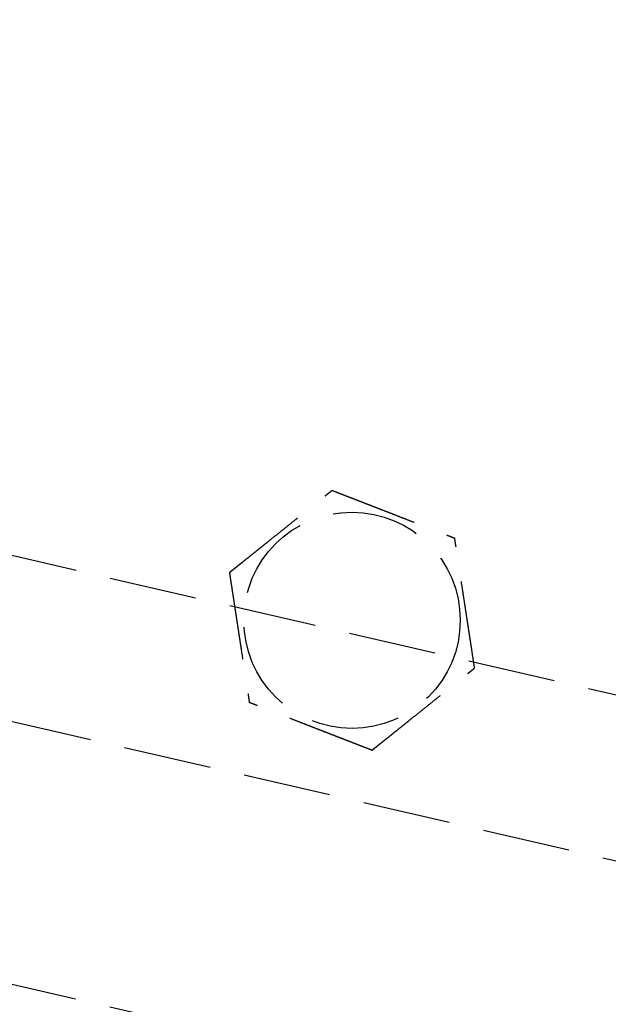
# Model space of a CAD drawing. Header units: millimetres. Extents: x 42975 to 708721, y 118172 to 172014.
# Tile 187 of 256: x 338282 to 338315, y 147699 to 147755. Entities that reach past the tile are written whole.
import ezdxf

# ---------------------------------------------------------------- set-up
doc = ezdxf.new("R2010")
doc.units = ezdxf.units.MM
doc.linetypes.add('ГТО-1 Пунктир', pattern=[7, 5, -2])
doc.layers.add('ГТО-2_Размеры_035', color=2, linetype='Continuous', lineweight=35)
doc.layers.add('ОГОС_Пунктир_025', color=151, linetype='ГТО-1 Пунктир', lineweight=25)

# ---------------------------------------------------------------- blocks, each defined once
blk = doc.blocks.new('ОГСО_Затвор_План')
at = {"layer": 'ОГОС_Пунктир_025'}
for p, q in [((-804.171, -137.499), (-1174.17, -137.499)), ((-804.171, -137.499), (-1174.17, -137.499)), ((-1023.67, -152.101), (-904.17, -152.101))]:
    blk.add_line(p, q, dxfattribs=at)
blk.add_lwpolyline([(-877.928, -175.75), (-1127.151, -175.809, -0.414283), (-1137.153, -165.809), (-1137.153, -138.25, -0.414214), (-1127.153, -128.25), (-877.928, -128.25)], format="xyb", dxfattribs=at)
blk.add_circle((-924.17, -127.499), 6.172, dxfattribs=at)
blk.add_circle((-924.17, -127.499), 6.172, dxfattribs=at)
for points, knots in [([(-931.597, -126.417), (-931.596, -126.416), (-931.595, -126.413), (-931.592, -126.41), (-931.588, -126.405), (-931.584, -126.4), (-931.579, -126.393), (-931.572, -126.385), (-931.564, -126.374), (-931.554, -126.362), (-931.544, -126.349), (-931.532, -126.334), (-931.519, -126.318), (-931.502, -126.296), (-931.481, -126.269), (-931.455, -126.237), (-931.428, -126.202), (-931.399, -126.166), (-931.369, -126.128), (-931.333, -126.083), (-931.291, -126.029), (-931.243, -125.968), (-931.193, -125.904), (-931.141, -125.839), (-931.089, -125.773), (-931.036, -125.706), (-930.96, -125.61), (-930.861, -125.484), (-930.739, -125.33), (-930.616, -125.173), (-930.491, -125.015), (-930.365, -124.856), (-930.239, -124.697), (-930.112, -124.536), (-929.986, -124.376), (-929.803, -124.144), (-929.565, -123.843), (-929.232, -123.421), (-928.859, -122.948), (-928.543, -122.549), (-928.326, -122.273), (-928.206, -122.122), (-928.087, -121.971), (-927.969, -121.821), (-927.851, -121.672), (-927.735, -121.525), (-927.635, -121.398), (-927.55, -121.291), (-927.482, -121.204), (-927.415, -121.119), (-927.358, -121.047), (-927.311, -120.988), (-927.275, -120.942), (-927.239, -120.897), (-927.205, -120.854), (-927.172, -120.811), (-927.14, -120.771), (-927.112, -120.736), (-927.088, -120.706), (-927.069, -120.681), (-927.05, -120.658), (-927.033, -120.636), (-927.017, -120.615), (-927.002, -120.597), (-926.99, -120.582), (-926.98, -120.568), (-926.971, -120.557), (-926.963, -120.547), (-926.956, -120.539), (-926.952, -120.533), (-926.949, -120.529), (-926.947, -120.527), (-926.947, -120.526), (-926.946, -120.526)], [0, 0, 0, 0, 0.004182, 0.008796, 0.014274, 0.021049, 0.029551, 0.040213, 0.053193, 0.068473, 0.085817, 0.104993, 0.125765, 0.147899, 0.186716, 0.228314, 0.272433, 0.318812, 0.367192, 0.417311, 0.492942, 0.57135, 0.652175, 0.735056, 0.819633, 0.905547, 0.992437, 1.187015, 1.384221, 1.583667, 1.784961, 1.987716, 2.191541, 2.396048, 2.600847, 2.805548, 3.279755, 3.752759, 4.418911, 5.086096, 5.279547, 5.472711, 5.665165, 5.856488, 6.046255, 6.234045, 6.419434, 6.531413, 6.64193, 6.75058, 6.856957, 6.916901, 6.975705, 7.033118, 7.088883, 7.142748, 7.194459, 7.243763, 7.276857, 7.308463, 7.338412, 7.366534, 7.392658, 7.416614, 7.435447, 7.452366, 7.467208, 7.479807, 7.489999, 7.497619, 7.502504, 7.504452, 7.505541, 7.505541, 7.505541, 7.505541]), ([(-931.597, -126.417), (-931.596, -126.416), (-931.595, -126.413), (-931.592, -126.41), (-931.588, -126.405), (-931.584, -126.4), (-931.579, -126.393), (-931.572, -126.385), (-931.564, -126.374), (-931.554, -126.362), (-931.544, -126.349), (-931.532, -126.334), (-931.519, -126.318), (-931.502, -126.296), (-931.481, -126.269), (-931.455, -126.237), (-931.428, -126.202), (-931.399, -126.166), (-931.369, -126.128), (-931.333, -126.083), (-931.291, -126.029), (-931.243, -125.968), (-931.193, -125.904), (-931.141, -125.839), (-931.089, -125.773), (-931.036, -125.706), (-930.96, -125.61), (-930.861, -125.484), (-930.739, -125.33), (-930.616, -125.173), (-930.491, -125.015), (-930.365, -124.856), (-930.239, -124.697), (-930.112, -124.536), (-929.986, -124.376), (-929.803, -124.144), (-929.565, -123.843), (-929.232, -123.421), (-928.859, -122.948), (-928.543, -122.549), (-928.326, -122.273), (-928.206, -122.122), (-928.087, -121.971), (-927.969, -121.821), (-927.851, -121.672), (-927.735, -121.525), (-927.635, -121.398), (-927.55, -121.291), (-927.482, -121.204), (-927.415, -121.119), (-927.358, -121.047), (-927.311, -120.988), (-927.275, -120.942), (-927.239, -120.897), (-927.205, -120.854), (-927.172, -120.811), (-927.14, -120.771), (-927.112, -120.736), (-927.088, -120.706), (-927.069, -120.681), (-927.05, -120.658), (-927.033, -120.636), (-927.017, -120.615), (-927.002, -120.597), (-926.99, -120.582), (-926.98, -120.568), (-926.971, -120.557), (-926.963, -120.547), (-926.956, -120.539), (-926.952, -120.533), (-926.949, -120.529), (-926.947, -120.527), (-926.947, -120.526), (-926.946, -120.526)], [0, 0, 0, 0, 0.004182, 0.008796, 0.014274, 0.021049, 0.029551, 0.040213, 0.053193, 0.068473, 0.085817, 0.104993, 0.125765, 0.147899, 0.186716, 0.228314, 0.272433, 0.318812, 0.367192, 0.417311, 0.492942, 0.57135, 0.652175, 0.735056, 0.819633, 0.905547, 0.992437, 1.187015, 1.384221, 1.583667, 1.784961, 1.987716, 2.191541, 2.396048, 2.600847, 2.805548, 3.279755, 3.752759, 4.418911, 5.086096, 5.279547, 5.472711, 5.665165, 5.856488, 6.046255, 6.234045, 6.419434, 6.531413, 6.64193, 6.75058, 6.856957, 6.916901, 6.975705, 7.033118, 7.088883, 7.142748, 7.194459, 7.243763, 7.276857, 7.308463, 7.338412, 7.366534, 7.392658, 7.416614, 7.435447, 7.452366, 7.467208, 7.479807, 7.489999, 7.497619, 7.502504, 7.504452, 7.505541, 7.505541, 7.505541, 7.505541]), ([(-926.946, -120.526), (-926.945, -120.526), (-926.943, -120.527), (-926.939, -120.527), (-926.934, -120.528), (-926.929, -120.529), (-926.922, -120.53), (-926.915, -120.531), (-926.905, -120.532), (-926.894, -120.534), (-926.881, -120.536), (-926.867, -120.538), (-926.851, -120.54), (-926.834, -120.542), (-926.815, -120.545), (-926.793, -120.548), (-926.767, -120.552), (-926.736, -120.557), (-926.704, -120.561), (-926.671, -120.566), (-926.636, -120.571), (-926.6, -120.577), (-926.563, -120.582), (-926.518, -120.588), (-926.466, -120.596), (-926.405, -120.605), (-926.343, -120.614), (-926.28, -120.623), (-926.215, -120.633), (-926.149, -120.642), (-926.082, -120.652), (-926.015, -120.662), (-925.916, -120.676), (-925.785, -120.695), (-925.621, -120.719), (-925.456, -120.743), (-925.289, -120.768), (-925.122, -120.792), (-924.953, -120.817), (-924.784, -120.841), (-924.614, -120.866), (-924.444, -120.891), (-924.273, -120.916), (-924.034, -120.95), (-923.727, -120.995), (-923.351, -121.05), (-922.976, -121.105), (-922.555, -121.166), (-922.087, -121.234), (-921.701, -121.291), (-921.445, -121.328), (-921.318, -121.346), (-921.192, -121.365), (-921.066, -121.383), (-920.942, -121.401), (-920.818, -121.419), (-920.695, -121.437), (-920.574, -121.455), (-920.466, -121.471), (-920.373, -121.484), (-920.294, -121.496), (-920.217, -121.507), (-920.14, -121.518), (-920.075, -121.528), (-920.019, -121.536), (-919.974, -121.542), (-919.93, -121.549), (-919.887, -121.555), (-919.846, -121.561), (-919.806, -121.567), (-919.767, -121.572), (-919.734, -121.577), (-919.705, -121.582), (-919.681, -121.585), (-919.658, -121.588), (-919.637, -121.591), (-919.617, -121.594), (-919.599, -121.597), (-919.583, -121.599), (-919.569, -121.601), (-919.557, -121.603), (-919.547, -121.605), (-919.538, -121.606), (-919.531, -121.607), (-919.526, -121.608), (-919.522, -121.608), (-919.52, -121.608), (-919.52, -121.609), (-919.519, -121.609)], [0, 0, 0, 0, 0.003646, 0.007568, 0.012043, 0.017347, 0.023757, 0.031549, 0.041, 0.052271, 0.06531, 0.079964, 0.096078, 0.113498, 0.132072, 0.151644, 0.181004, 0.211968, 0.244426, 0.278268, 0.313382, 0.349658, 0.386984, 0.425251, 0.484866, 0.546217, 0.60913, 0.673436, 0.738961, 0.805533, 0.872981, 0.941134, 1.009817, 1.173364, 1.338708, 1.505641, 1.673955, 1.843445, 2.0139, 2.185115, 2.356881, 2.52899, 2.701235, 2.873409, 3.253803, 3.633193, 4.011945, 4.390427, 4.911085, 5.431743, 5.559879, 5.687814, 5.815361, 5.942329, 6.068531, 6.193776, 6.317876, 6.440642, 6.561884, 6.6427, 6.722523, 6.80114, 6.878337, 6.953902, 7.000479, 7.046165, 7.090802, 7.13423, 7.176288, 7.216817, 7.255657, 7.292648, 7.318041, 7.34229, 7.365294, 7.38695, 7.407156, 7.42581, 7.44281, 7.456046, 7.467889, 7.478247, 7.487031, 7.494151, 7.499515, 7.503035, 7.504639, 7.505537, 7.505537, 7.505537, 7.505537]), ([(-926.946, -120.526), (-926.945, -120.526), (-926.943, -120.527), (-926.939, -120.527), (-926.934, -120.528), (-926.929, -120.529), (-926.922, -120.53), (-926.915, -120.531), (-926.905, -120.532), (-926.894, -120.534), (-926.881, -120.536), (-926.867, -120.538), (-926.851, -120.54), (-926.834, -120.542), (-926.815, -120.545), (-926.793, -120.548), (-926.767, -120.552), (-926.736, -120.557), (-926.704, -120.561), (-926.671, -120.566), (-926.636, -120.571), (-926.6, -120.577), (-926.563, -120.582), (-926.518, -120.588), (-926.466, -120.596), (-926.405, -120.605), (-926.343, -120.614), (-926.28, -120.623), (-926.215, -120.633), (-926.149, -120.642), (-926.082, -120.652), (-926.015, -120.662), (-925.916, -120.676), (-925.785, -120.695), (-925.621, -120.719), (-925.456, -120.743), (-925.289, -120.768), (-925.122, -120.792), (-924.953, -120.817), (-924.784, -120.841), (-924.614, -120.866), (-924.444, -120.891), (-924.273, -120.916), (-924.034, -120.95), (-923.727, -120.995), (-923.351, -121.05), (-922.976, -121.105), (-922.555, -121.166), (-922.087, -121.234), (-921.701, -121.291), (-921.445, -121.328), (-921.318, -121.346), (-921.192, -121.365), (-921.066, -121.383), (-920.942, -121.401), (-920.818, -121.419), (-920.695, -121.437), (-920.574, -121.455), (-920.466, -121.471), (-920.373, -121.484), (-920.294, -121.496), (-920.217, -121.507), (-920.14, -121.518), (-920.075, -121.528), (-920.019, -121.536), (-919.974, -121.542), (-919.93, -121.549), (-919.887, -121.555), (-919.846, -121.561), (-919.806, -121.567), (-919.767, -121.572), (-919.734, -121.577), (-919.705, -121.582), (-919.681, -121.585), (-919.658, -121.588), (-919.637, -121.591), (-919.617, -121.594), (-919.599, -121.597), (-919.583, -121.599), (-919.569, -121.601), (-919.557, -121.603), (-919.547, -121.605), (-919.538, -121.606), (-919.531, -121.607), (-919.526, -121.608), (-919.522, -121.608), (-919.52, -121.608), (-919.52, -121.609), (-919.519, -121.609)], [0, 0, 0, 0, 0.003646, 0.007568, 0.012043, 0.017347, 0.023757, 0.031549, 0.041, 0.052271, 0.06531, 0.079964, 0.096078, 0.113498, 0.132072, 0.151644, 0.181004, 0.211968, 0.244426, 0.278268, 0.313382, 0.349658, 0.386984, 0.425251, 0.484866, 0.546217, 0.60913, 0.673436, 0.738961, 0.805533, 0.872981, 0.941134, 1.009817, 1.173364, 1.338708, 1.505641, 1.673955, 1.843445, 2.0139, 2.185115, 2.356881, 2.52899, 2.701235, 2.873409, 3.253803, 3.633193, 4.011945, 4.390427, 4.911085, 5.431743, 5.559879, 5.687814, 5.815361, 5.942329, 6.068531, 6.193776, 6.317876, 6.440642, 6.561884, 6.6427, 6.722523, 6.80114, 6.878337, 6.953902, 7.000479, 7.046165, 7.090802, 7.13423, 7.176288, 7.216817, 7.255657, 7.292648, 7.318041, 7.34229, 7.365294, 7.38695, 7.407156, 7.42581, 7.44281, 7.456046, 7.467889, 7.478247, 7.487031, 7.494151, 7.499515, 7.503035, 7.504639, 7.505537, 7.505537, 7.505537, 7.505537]), ([(-916.743, -128.582), (-916.744, -128.581), (-916.745, -128.578), (-916.746, -128.575), (-916.748, -128.57), (-916.75, -128.565), (-916.752, -128.559), (-916.755, -128.552), (-916.759, -128.543), (-916.763, -128.533), (-916.768, -128.521), (-916.773, -128.507), (-916.779, -128.492), (-916.785, -128.476), (-916.792, -128.459), (-916.801, -128.438), (-916.81, -128.413), (-916.822, -128.384), (-916.834, -128.354), (-916.846, -128.323), (-916.859, -128.29), (-916.873, -128.257), (-916.886, -128.222), (-916.903, -128.18), (-916.923, -128.131), (-916.945, -128.074), (-916.969, -128.016), (-916.992, -127.956), (-917.017, -127.895), (-917.041, -127.833), (-917.066, -127.771), (-917.091, -127.707), (-917.128, -127.614), (-917.177, -127.491), (-917.239, -127.338), (-917.3, -127.183), (-917.363, -127.026), (-917.425, -126.869), (-917.488, -126.711), (-917.551, -126.552), (-917.615, -126.392), (-917.679, -126.232), (-917.742, -126.072), (-917.832, -125.848), (-917.947, -125.559), (-918.087, -125.207), (-918.227, -124.855), (-918.385, -124.459), (-918.56, -124.019), (-918.706, -123.652), (-918.806, -123.402), (-918.859, -123.268), (-918.912, -123.135), (-918.964, -123.003), (-919.017, -122.871), (-919.068, -122.741), (-919.12, -122.613), (-919.163, -122.503), (-919.2, -122.411), (-919.229, -122.336), (-919.259, -122.263), (-919.287, -122.192), (-919.312, -122.13), (-919.332, -122.078), (-919.349, -122.036), (-919.366, -121.994), (-919.382, -121.954), (-919.397, -121.915), (-919.412, -121.877), (-919.427, -121.841), (-919.439, -121.81), (-919.45, -121.783), (-919.459, -121.761), (-919.467, -121.739), (-919.475, -121.719), (-919.483, -121.7), (-919.49, -121.683), (-919.496, -121.668), (-919.501, -121.655), (-919.505, -121.644), (-919.509, -121.634), (-919.512, -121.626), (-919.515, -121.62), (-919.517, -121.615), (-919.518, -121.612), (-919.519, -121.61), (-919.519, -121.609), (-919.519, -121.609)], [0, 0, 0, 0, 0.00365, 0.007576, 0.012055, 0.017363, 0.023776, 0.03157, 0.041022, 0.052294, 0.065332, 0.079984, 0.096097, 0.113515, 0.132087, 0.151657, 0.181016, 0.211981, 0.24444, 0.278282, 0.313398, 0.349675, 0.387004, 0.425272, 0.484886, 0.546235, 0.609147, 0.673449, 0.738971, 0.80554, 0.872985, 0.941133, 1.009814, 1.173359, 1.338702, 1.505635, 1.673951, 1.843441, 2.013898, 2.185115, 2.356883, 2.528994, 2.701242, 2.873418, 3.253811, 3.6332, 4.011952, 4.390432, 4.911089, 5.431746, 5.575887, 5.719745, 5.863051, 6.005536, 6.14693, 6.286965, 6.425372, 6.561882, 6.642702, 6.72253, 6.801151, 6.878353, 6.953922, 7.000498, 7.046184, 7.09082, 7.134246, 7.176303, 7.21683, 7.255668, 7.292656, 7.318047, 7.342294, 7.365296, 7.38695, 7.407155, 7.425809, 7.442809, 7.456048, 7.467892, 7.478253, 7.48704, 7.494161, 7.499528, 7.503048, 7.504653, 7.50555, 7.50555, 7.50555, 7.50555]), ([(-916.743, -128.582), (-916.744, -128.581), (-916.745, -128.578), (-916.746, -128.575), (-916.748, -128.57), (-916.75, -128.565), (-916.752, -128.559), (-916.755, -128.552), (-916.759, -128.543), (-916.763, -128.533), (-916.768, -128.521), (-916.773, -128.507), (-916.779, -128.492), (-916.785, -128.476), (-916.792, -128.459), (-916.801, -128.438), (-916.81, -128.413), (-916.822, -128.384), (-916.834, -128.354), (-916.846, -128.323), (-916.859, -128.29), (-916.873, -128.257), (-916.886, -128.222), (-916.903, -128.18), (-916.923, -128.131), (-916.945, -128.074), (-916.969, -128.016), (-916.992, -127.956), (-917.017, -127.895), (-917.041, -127.833), (-917.066, -127.771), (-917.091, -127.707), (-917.128, -127.614), (-917.177, -127.491), (-917.239, -127.338), (-917.3, -127.183), (-917.363, -127.026), (-917.425, -126.869), (-917.488, -126.711), (-917.551, -126.552), (-917.615, -126.392), (-917.679, -126.232), (-917.742, -126.072), (-917.832, -125.848), (-917.947, -125.559), (-918.087, -125.207), (-918.227, -124.855), (-918.385, -124.459), (-918.56, -124.019), (-918.706, -123.652), (-918.806, -123.402), (-918.859, -123.268), (-918.912, -123.135), (-918.964, -123.003), (-919.017, -122.871), (-919.068, -122.741), (-919.12, -122.613), (-919.163, -122.503), (-919.2, -122.411), (-919.229, -122.336), (-919.259, -122.263), (-919.287, -122.192), (-919.312, -122.13), (-919.332, -122.078), (-919.349, -122.036), (-919.366, -121.994), (-919.382, -121.954), (-919.397, -121.915), (-919.412, -121.877), (-919.427, -121.841), (-919.439, -121.81), (-919.45, -121.783), (-919.459, -121.761), (-919.467, -121.739), (-919.475, -121.719), (-919.483, -121.7), (-919.49, -121.683), (-919.496, -121.668), (-919.501, -121.655), (-919.505, -121.644), (-919.509, -121.634), (-919.512, -121.626), (-919.515, -121.62), (-919.517, -121.615), (-919.518, -121.612), (-919.519, -121.61), (-919.519, -121.609), (-919.519, -121.609)], [0, 0, 0, 0, 0.00365, 0.007576, 0.012055, 0.017363, 0.023776, 0.03157, 0.041022, 0.052294, 0.065332, 0.079984, 0.096097, 0.113515, 0.132087, 0.151657, 0.181016, 0.211981, 0.24444, 0.278282, 0.313398, 0.349675, 0.387004, 0.425272, 0.484886, 0.546235, 0.609147, 0.673449, 0.738971, 0.80554, 0.872985, 0.941133, 1.009814, 1.173359, 1.338702, 1.505635, 1.673951, 1.843441, 2.013898, 2.185115, 2.356883, 2.528994, 2.701242, 2.873418, 3.253811, 3.6332, 4.011952, 4.390432, 4.911089, 5.431746, 5.575887, 5.719745, 5.863051, 6.005536, 6.14693, 6.286965, 6.425372, 6.561882, 6.642702, 6.72253, 6.801151, 6.878353, 6.953922, 7.000498, 7.046184, 7.09082, 7.134246, 7.176303, 7.21683, 7.255668, 7.292656, 7.318047, 7.342294, 7.365296, 7.38695, 7.407155, 7.425809, 7.442809, 7.456048, 7.467892, 7.478253, 7.48704, 7.494161, 7.499528, 7.503048, 7.504653, 7.50555, 7.50555, 7.50555, 7.50555]), ([(-931.597, -126.417), (-931.597, -126.418), (-931.596, -126.42), (-931.594, -126.424), (-931.593, -126.428), (-931.591, -126.433), (-931.588, -126.439), (-931.585, -126.447), (-931.582, -126.455), (-931.578, -126.466), (-931.573, -126.478), (-931.568, -126.492), (-931.562, -126.506), (-931.555, -126.523), (-931.548, -126.54), (-931.54, -126.561), (-931.53, -126.585), (-931.519, -126.614), (-931.507, -126.644), (-931.494, -126.676), (-931.481, -126.708), (-931.468, -126.742), (-931.454, -126.777), (-931.437, -126.818), (-931.418, -126.868), (-931.395, -126.925), (-931.372, -126.983), (-931.348, -127.043), (-931.324, -127.104), (-931.299, -127.165), (-931.274, -127.228), (-931.249, -127.291), (-931.212, -127.384), (-931.163, -127.507), (-931.102, -127.661), (-931.04, -127.816), (-930.978, -127.972), (-930.915, -128.13), (-930.852, -128.288), (-930.789, -128.447), (-930.726, -128.607), (-930.662, -128.766), (-930.598, -128.926), (-930.509, -129.151), (-930.394, -129.44), (-930.254, -129.792), (-930.114, -130.144), (-929.956, -130.54), (-929.781, -130.98), (-929.635, -131.347), (-929.535, -131.597), (-929.482, -131.731), (-929.429, -131.864), (-929.376, -131.996), (-929.324, -132.127), (-929.272, -132.257), (-929.221, -132.386), (-929.177, -132.496), (-929.141, -132.588), (-929.111, -132.662), (-929.082, -132.735), (-929.054, -132.807), (-929.029, -132.869), (-929.008, -132.921), (-928.991, -132.963), (-928.975, -133.004), (-928.959, -133.045), (-928.943, -133.084), (-928.928, -133.121), (-928.914, -133.157), (-928.902, -133.189), (-928.891, -133.216), (-928.882, -133.238), (-928.873, -133.259), (-928.865, -133.279), (-928.858, -133.298), (-928.851, -133.315), (-928.845, -133.331), (-928.84, -133.344), (-928.835, -133.355), (-928.832, -133.364), (-928.828, -133.372), (-928.826, -133.379), (-928.824, -133.384), (-928.823, -133.387), (-928.822, -133.389), (-928.821, -133.39), (-928.821, -133.39)], [0, 0, 0, 0, 0.003644, 0.007565, 0.012038, 0.017341, 0.023751, 0.031543, 0.040994, 0.052267, 0.065309, 0.079965, 0.096082, 0.113506, 0.132082, 0.151657, 0.181017, 0.21198, 0.244437, 0.278275, 0.313386, 0.349658, 0.386981, 0.425244, 0.484857, 0.546206, 0.60912, 0.673425, 0.738951, 0.805525, 0.872975, 0.941128, 1.009814, 1.173364, 1.33871, 1.505645, 1.673961, 1.843451, 2.013908, 2.185122, 2.356888, 2.528998, 2.701243, 2.873417, 3.253809, 3.633199, 4.011951, 4.390433, 4.911089, 5.431746, 5.575888, 5.719747, 5.863053, 6.005539, 6.146933, 6.286968, 6.425374, 6.561881, 6.642695, 6.722517, 6.801133, 6.87833, 6.953895, 7.000474, 7.046164, 7.090803, 7.134233, 7.176294, 7.216824, 7.255665, 7.292657, 7.318048, 7.342295, 7.365297, 7.386951, 7.407156, 7.42581, 7.44281, 7.456048, 7.467893, 7.478254, 7.48704, 7.494162, 7.499528, 7.503048, 7.504653, 7.50555, 7.50555, 7.50555, 7.50555]), ([(-931.597, -126.417), (-931.597, -126.418), (-931.596, -126.42), (-931.594, -126.424), (-931.593, -126.428), (-931.591, -126.433), (-931.588, -126.439), (-931.585, -126.447), (-931.582, -126.455), (-931.578, -126.466), (-931.573, -126.478), (-931.568, -126.492), (-931.562, -126.506), (-931.555, -126.523), (-931.548, -126.54), (-931.54, -126.561), (-931.53, -126.585), (-931.519, -126.614), (-931.507, -126.644), (-931.494, -126.676), (-931.481, -126.708), (-931.468, -126.742), (-931.454, -126.777), (-931.437, -126.818), (-931.418, -126.868), (-931.395, -126.925), (-931.372, -126.983), (-931.348, -127.043), (-931.324, -127.104), (-931.299, -127.165), (-931.274, -127.228), (-931.249, -127.291), (-931.212, -127.384), (-931.163, -127.507), (-931.102, -127.661), (-931.04, -127.816), (-930.978, -127.972), (-930.915, -128.13), (-930.852, -128.288), (-930.789, -128.447), (-930.726, -128.607), (-930.662, -128.766), (-930.598, -128.926), (-930.509, -129.151), (-930.394, -129.44), (-930.254, -129.792), (-930.114, -130.144), (-929.956, -130.54), (-929.781, -130.98), (-929.635, -131.347), (-929.535, -131.597), (-929.482, -131.731), (-929.429, -131.864), (-929.376, -131.996), (-929.324, -132.127), (-929.272, -132.257), (-929.221, -132.386), (-929.177, -132.496), (-929.141, -132.588), (-929.111, -132.662), (-929.082, -132.735), (-929.054, -132.807), (-929.029, -132.869), (-929.008, -132.921), (-928.991, -132.963), (-928.975, -133.004), (-928.959, -133.045), (-928.943, -133.084), (-928.928, -133.121), (-928.914, -133.157), (-928.902, -133.189), (-928.891, -133.216), (-928.882, -133.238), (-928.873, -133.259), (-928.865, -133.279), (-928.858, -133.298), (-928.851, -133.315), (-928.845, -133.331), (-928.84, -133.344), (-928.835, -133.355), (-928.832, -133.364), (-928.828, -133.372), (-928.826, -133.379), (-928.824, -133.384), (-928.823, -133.387), (-928.822, -133.389), (-928.821, -133.39), (-928.821, -133.39)], [0, 0, 0, 0, 0.003644, 0.007565, 0.012038, 0.017341, 0.023751, 0.031543, 0.040994, 0.052267, 0.065309, 0.079965, 0.096082, 0.113506, 0.132082, 0.151657, 0.181017, 0.21198, 0.244437, 0.278275, 0.313386, 0.349658, 0.386981, 0.425244, 0.484857, 0.546206, 0.60912, 0.673425, 0.738951, 0.805525, 0.872975, 0.941128, 1.009814, 1.173364, 1.33871, 1.505645, 1.673961, 1.843451, 2.013908, 2.185122, 2.356888, 2.528998, 2.701243, 2.873417, 3.253809, 3.633199, 4.011951, 4.390433, 4.911089, 5.431746, 5.575888, 5.719747, 5.863053, 6.005539, 6.146933, 6.286968, 6.425374, 6.561881, 6.642695, 6.722517, 6.801133, 6.87833, 6.953895, 7.000474, 7.046164, 7.090803, 7.134233, 7.176294, 7.216824, 7.255665, 7.292657, 7.318048, 7.342295, 7.365297, 7.386951, 7.407156, 7.42581, 7.44281, 7.456048, 7.467893, 7.478254, 7.48704, 7.494162, 7.499528, 7.503048, 7.504653, 7.50555, 7.50555, 7.50555, 7.50555]), ([(-921.394, -134.473), (-921.393, -134.472), (-921.392, -134.469), (-921.389, -134.465), (-921.385, -134.461), (-921.381, -134.456), (-921.376, -134.449), (-921.369, -134.44), (-921.361, -134.43), (-921.351, -134.418), (-921.341, -134.405), (-921.329, -134.39), (-921.316, -134.374), (-921.299, -134.352), (-921.278, -134.325), (-921.252, -134.293), (-921.225, -134.258), (-921.196, -134.222), (-921.166, -134.184), (-921.13, -134.138), (-921.088, -134.085), (-921.04, -134.024), (-920.99, -133.96), (-920.938, -133.895), (-920.886, -133.829), (-920.833, -133.762), (-920.757, -133.666), (-920.658, -133.54), (-920.536, -133.386), (-920.413, -133.229), (-920.288, -133.071), (-920.162, -132.912), (-920.036, -132.752), (-919.909, -132.592), (-919.783, -132.431), (-919.6, -132.2), (-919.362, -131.899), (-919.029, -131.477), (-918.656, -131.004), (-918.34, -130.605), (-918.123, -130.329), (-918.003, -130.178), (-917.884, -130.027), (-917.765, -129.877), (-917.648, -129.728), (-917.532, -129.58), (-917.431, -129.454), (-917.347, -129.347), (-917.279, -129.26), (-917.212, -129.175), (-917.155, -129.103), (-917.108, -129.044), (-917.072, -128.998), (-917.036, -128.953), (-917.002, -128.909), (-916.968, -128.867), (-916.937, -128.827), (-916.909, -128.792), (-916.885, -128.762), (-916.866, -128.737), (-916.847, -128.714), (-916.83, -128.692), (-916.814, -128.671), (-916.799, -128.653), (-916.787, -128.637), (-916.777, -128.624), (-916.767, -128.613), (-916.76, -128.603), (-916.753, -128.595), (-916.749, -128.589), (-916.746, -128.585), (-916.744, -128.583), (-916.743, -128.582), (-916.743, -128.582)], [0, 0, 0, 0, 0.004182, 0.008796, 0.014274, 0.021049, 0.029551, 0.040213, 0.053193, 0.068473, 0.085817, 0.104993, 0.125765, 0.147899, 0.186716, 0.228314, 0.272433, 0.318812, 0.367192, 0.417311, 0.492942, 0.57135, 0.652175, 0.735056, 0.819633, 0.905547, 0.992437, 1.187015, 1.384221, 1.583667, 1.784961, 1.987716, 2.191541, 2.396048, 2.600847, 2.805548, 3.279755, 3.752758, 4.418912, 5.086095, 5.279542, 5.472702, 5.665152, 5.856471, 6.046235, 6.234023, 6.41941, 6.531396, 6.64192, 6.750575, 6.856957, 6.916897, 6.975698, 7.033106, 7.088868, 7.14273, 7.194438, 7.243739, 7.276835, 7.308444, 7.338397, 7.366522, 7.392651, 7.416614, 7.435451, 7.452375, 7.467221, 7.479822, 7.490013, 7.497629, 7.502504, 7.504441, 7.505517, 7.505517, 7.505517, 7.505517]), ([(-921.394, -134.473), (-921.393, -134.472), (-921.392, -134.469), (-921.389, -134.465), (-921.385, -134.461), (-921.381, -134.456), (-921.376, -134.449), (-921.369, -134.44), (-921.361, -134.43), (-921.351, -134.418), (-921.341, -134.405), (-921.329, -134.39), (-921.316, -134.374), (-921.299, -134.352), (-921.278, -134.325), (-921.252, -134.293), (-921.225, -134.258), (-921.196, -134.222), (-921.166, -134.184), (-921.13, -134.138), (-921.088, -134.085), (-921.04, -134.024), (-920.99, -133.96), (-920.938, -133.895), (-920.886, -133.829), (-920.833, -133.762), (-920.757, -133.666), (-920.658, -133.54), (-920.536, -133.386), (-920.413, -133.229), (-920.288, -133.071), (-920.162, -132.912), (-920.036, -132.752), (-919.909, -132.592), (-919.783, -132.431), (-919.6, -132.2), (-919.362, -131.899), (-919.029, -131.477), (-918.656, -131.004), (-918.34, -130.605), (-918.123, -130.329), (-918.003, -130.178), (-917.884, -130.027), (-917.765, -129.877), (-917.648, -129.728), (-917.532, -129.58), (-917.431, -129.454), (-917.347, -129.347), (-917.279, -129.26), (-917.212, -129.175), (-917.155, -129.103), (-917.108, -129.044), (-917.072, -128.998), (-917.036, -128.953), (-917.002, -128.909), (-916.968, -128.867), (-916.937, -128.827), (-916.909, -128.792), (-916.885, -128.762), (-916.866, -128.737), (-916.847, -128.714), (-916.83, -128.692), (-916.814, -128.671), (-916.799, -128.653), (-916.787, -128.637), (-916.777, -128.624), (-916.767, -128.613), (-916.76, -128.603), (-916.753, -128.595), (-916.749, -128.589), (-916.746, -128.585), (-916.744, -128.583), (-916.743, -128.582), (-916.743, -128.582)], [0, 0, 0, 0, 0.004182, 0.008796, 0.014274, 0.021049, 0.029551, 0.040213, 0.053193, 0.068473, 0.085817, 0.104993, 0.125765, 0.147899, 0.186716, 0.228314, 0.272433, 0.318812, 0.367192, 0.417311, 0.492942, 0.57135, 0.652175, 0.735056, 0.819633, 0.905547, 0.992437, 1.187015, 1.384221, 1.583667, 1.784961, 1.987716, 2.191541, 2.396048, 2.600847, 2.805548, 3.279755, 3.752758, 4.418912, 5.086095, 5.279542, 5.472702, 5.665152, 5.856471, 6.046235, 6.234023, 6.41941, 6.531396, 6.64192, 6.750575, 6.856957, 6.916897, 6.975698, 7.033106, 7.088868, 7.14273, 7.194438, 7.243739, 7.276835, 7.308444, 7.338397, 7.366522, 7.392651, 7.416614, 7.435451, 7.452375, 7.467221, 7.479822, 7.490013, 7.497629, 7.502504, 7.504441, 7.505517, 7.505517, 7.505517, 7.505517]), ([(-921.394, -134.473), (-921.395, -134.472), (-921.398, -134.472), (-921.402, -134.472), (-921.406, -134.471), (-921.412, -134.47), (-921.418, -134.469), (-921.426, -134.468), (-921.435, -134.467), (-921.447, -134.465), (-921.459, -134.463), (-921.474, -134.461), (-921.49, -134.459), (-921.507, -134.456), (-921.525, -134.454), (-921.548, -134.45), (-921.574, -134.446), (-921.605, -134.442), (-921.637, -134.437), (-921.67, -134.432), (-921.705, -134.427), (-921.741, -134.422), (-921.778, -134.417), (-921.822, -134.41), (-921.875, -134.403), (-921.935, -134.394), (-921.998, -134.385), (-922.061, -134.375), (-922.126, -134.366), (-922.192, -134.356), (-922.258, -134.347), (-922.326, -134.337), (-922.425, -134.322), (-922.556, -134.303), (-922.72, -134.279), (-922.885, -134.255), (-923.051, -134.231), (-923.219, -134.207), (-923.387, -134.182), (-923.557, -134.157), (-923.727, -134.133), (-923.897, -134.108), (-924.067, -134.083), (-924.306, -134.048), (-924.614, -134.003), (-924.989, -133.949), (-925.364, -133.894), (-925.786, -133.833), (-926.254, -133.764), (-926.64, -133.708), (-926.896, -133.671), (-927.022, -133.652), (-927.149, -133.634), (-927.274, -133.616), (-927.399, -133.597), (-927.523, -133.579), (-927.646, -133.561), (-927.767, -133.544), (-927.874, -133.528), (-927.967, -133.515), (-928.046, -133.503), (-928.124, -133.492), (-928.2, -133.481), (-928.266, -133.471), (-928.321, -133.463), (-928.366, -133.456), (-928.411, -133.45), (-928.453, -133.444), (-928.495, -133.438), (-928.535, -133.432), (-928.573, -133.426), (-928.607, -133.421), (-928.635, -133.417), (-928.659, -133.414), (-928.682, -133.41), (-928.704, -133.407), (-928.723, -133.404), (-928.742, -133.402), (-928.758, -133.399), (-928.772, -133.397), (-928.784, -133.396), (-928.794, -133.394), (-928.802, -133.393), (-928.809, -133.392), (-928.815, -133.391), (-928.818, -133.391), (-928.82, -133.39), (-928.821, -133.39), (-928.821, -133.39)], [0, 0, 0, 0, 0.003645, 0.007566, 0.01204, 0.017343, 0.023753, 0.031545, 0.040995, 0.052267, 0.065307, 0.079961, 0.096076, 0.113498, 0.132072, 0.151646, 0.181006, 0.21197, 0.244428, 0.278268, 0.313381, 0.349656, 0.386981, 0.425247, 0.484861, 0.546211, 0.609125, 0.673431, 0.738956, 0.805529, 0.872978, 0.94113, 1.009815, 1.173362, 1.338706, 1.505639, 1.673954, 1.843443, 2.013898, 2.185112, 2.356878, 2.528987, 2.701232, 2.873405, 3.253798, 3.633189, 4.011942, 4.390425, 4.911082, 5.431739, 5.559874, 5.68781, 5.815356, 5.942324, 6.068526, 6.193771, 6.317871, 6.440637, 6.56188, 6.642697, 6.72252, 6.801138, 6.878336, 6.953902, 7.000478, 7.046165, 7.090801, 7.134228, 7.176286, 7.216814, 7.255654, 7.292645, 7.318037, 7.342287, 7.36529, 7.386946, 7.407152, 7.425807, 7.442806, 7.456043, 7.467886, 7.478244, 7.487028, 7.494148, 7.499512, 7.503031, 7.504635, 7.505532, 7.505532, 7.505532, 7.505532]), ([(-921.394, -134.473), (-921.395, -134.472), (-921.398, -134.472), (-921.402, -134.472), (-921.406, -134.471), (-921.412, -134.47), (-921.418, -134.469), (-921.426, -134.468), (-921.435, -134.467), (-921.447, -134.465), (-921.459, -134.463), (-921.474, -134.461), (-921.49, -134.459), (-921.507, -134.456), (-921.525, -134.454), (-921.548, -134.45), (-921.574, -134.446), (-921.605, -134.442), (-921.637, -134.437), (-921.67, -134.432), (-921.705, -134.427), (-921.741, -134.422), (-921.778, -134.417), (-921.822, -134.41), (-921.875, -134.403), (-921.935, -134.394), (-921.998, -134.385), (-922.061, -134.375), (-922.126, -134.366), (-922.192, -134.356), (-922.258, -134.347), (-922.326, -134.337), (-922.425, -134.322), (-922.556, -134.303), (-922.72, -134.279), (-922.885, -134.255), (-923.051, -134.231), (-923.219, -134.207), (-923.387, -134.182), (-923.557, -134.157), (-923.727, -134.133), (-923.897, -134.108), (-924.067, -134.083), (-924.306, -134.048), (-924.614, -134.003), (-924.989, -133.949), (-925.364, -133.894), (-925.786, -133.833), (-926.254, -133.764), (-926.64, -133.708), (-926.896, -133.671), (-927.022, -133.652), (-927.149, -133.634), (-927.274, -133.616), (-927.399, -133.597), (-927.523, -133.579), (-927.646, -133.561), (-927.767, -133.544), (-927.874, -133.528), (-927.967, -133.515), (-928.046, -133.503), (-928.124, -133.492), (-928.2, -133.481), (-928.266, -133.471), (-928.321, -133.463), (-928.366, -133.456), (-928.411, -133.45), (-928.453, -133.444), (-928.495, -133.438), (-928.535, -133.432), (-928.573, -133.426), (-928.607, -133.421), (-928.635, -133.417), (-928.659, -133.414), (-928.682, -133.41), (-928.704, -133.407), (-928.723, -133.404), (-928.742, -133.402), (-928.758, -133.399), (-928.772, -133.397), (-928.784, -133.396), (-928.794, -133.394), (-928.802, -133.393), (-928.809, -133.392), (-928.815, -133.391), (-928.818, -133.391), (-928.82, -133.39), (-928.821, -133.39), (-928.821, -133.39)], [0, 0, 0, 0, 0.003645, 0.007566, 0.01204, 0.017343, 0.023753, 0.031545, 0.040995, 0.052267, 0.065307, 0.079961, 0.096076, 0.113498, 0.132072, 0.151646, 0.181006, 0.21197, 0.244428, 0.278268, 0.313381, 0.349656, 0.386981, 0.425247, 0.484861, 0.546211, 0.609125, 0.673431, 0.738956, 0.805529, 0.872978, 0.94113, 1.009815, 1.173362, 1.338706, 1.505639, 1.673954, 1.843443, 2.013898, 2.185112, 2.356878, 2.528987, 2.701232, 2.873405, 3.253798, 3.633189, 4.011942, 4.390425, 4.911082, 5.431739, 5.559874, 5.68781, 5.815356, 5.942324, 6.068526, 6.193771, 6.317871, 6.440637, 6.56188, 6.642697, 6.72252, 6.801138, 6.878336, 6.953902, 7.000478, 7.046165, 7.090801, 7.134228, 7.176286, 7.216814, 7.255654, 7.292645, 7.318037, 7.342287, 7.36529, 7.386946, 7.407152, 7.425807, 7.442806, 7.456043, 7.467886, 7.478244, 7.487028, 7.494148, 7.499512, 7.503031, 7.504635, 7.505532, 7.505532, 7.505532, 7.505532])]:
    blk.add_open_spline(points, degree=3, knots=knots, dxfattribs=at)
blk = doc.blocks.new('A$C1AA538EC')
at = {"layer": 'ГТО-2_Размеры_035', "rotation": 346.9999999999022}
blk.add_blockref('ОГСО_Затвор_План', (-6044.682, -11100.099), dxfattribs=at)

msp = doc.modelspace()

# ---------------------------------------------------------------- block references
at = {"layer": 'ГТО-2_Размеры_035'}
msp.add_blockref('A$C1AA538EC', (345274.631, 158737.105), dxfattribs=at)

doc.saveas('drawing.dxf')
